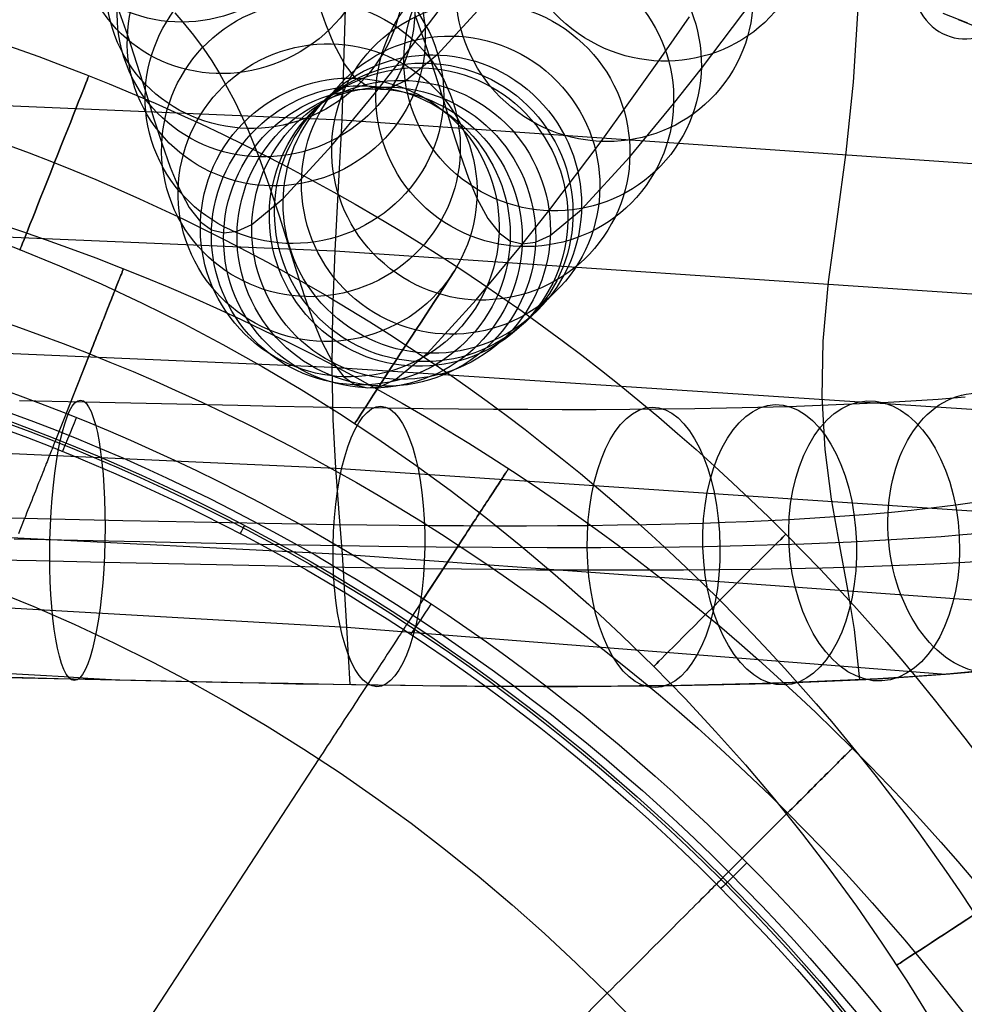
# Model space of a CAD drawing. Extents: x 66.1 to 118.8, y -25.4 to 29.7.
# Tile 23 of 29: x 97.8 to 107.9, y 11.1 to 21.6. Entities that reach past the tile are written whole.
import ezdxf

# ---------------------------------------------------------------- set-up
doc = ezdxf.new("R2010")
doc.units = 0
for name, color, linetype in [('LAYER_02', 110, 'CONTINUOUS'), ('LAYER_05', 157, 'CONTINUOUS'), ('LAYER_06', 254, 'CONTINUOUS'), ('PREDEFINITO', 7, 'CONTINUOUS')]:
    doc.layers.add(name, color=color, linetype=linetype)

msp = doc.modelspace()

# ---------------------------------------------------------------- linework, layer by layer
at = {"layer": 'LAYER_02'}
for p, q in [((101.87, 21.252, 27.475), (102.429, 21.991, 22.623)), ((101.035, 21.599, 62.955), (100.947, 21.848, 64.748)), ((102.741, 21.832, 35.862), (102.227, 21.27, 42.395)), ((105.052, 21.123, 27.783), (105.605, 21.855, 22.977)), ((98.805, 21.782, 72.309), (98.913, 21.481, 71.017)), ((99.419, 21.719, 78.485), (99.506, 21.621, 78.163)), ((99.506, 21.621, 78.163), (99.621, 21.48, 77.693)), ((101.122, 21.388, 61.156), (101.035, 21.599, 62.955)), ((101.989, 21.692, 72.607), (102.101, 21.381, 71.274)), ((104.597, 21.205, 17.884), (104.925, 21.679, 15.644)), ((98.913, 21.481, 71.017), (99.015, 21.17, 69.587)), ((99.621, 21.48, 77.693), (99.723, 21.342, 77.22)), ((101.236, 21.173, 58.808), (101.122, 21.388, 61.156)), ((102.101, 21.381, 71.274), (102.205, 21.063, 69.811)), ((99.723, 21.342, 77.22), (99.815, 21.205, 76.744)), ((99.015, 21.17, 69.587), (99.105, 20.882, 68.146)), ((99.815, 21.205, 76.744), (99.899, 21.071, 76.265)), ((101.354, 21.022, 56.455), (101.236, 21.173, 58.808)), ((101.571, 20.873, 30.409), (101.87, 21.252, 27.475)), ((102.227, 21.27, 42.395), (101.895, 20.996, 47.186)), ((104.278, 20.756, 20.209), (104.597, 21.205, 17.884)), ((99.899, 21.071, 76.265), (100.062, 20.771, 75.159)), ((104.755, 20.747, 30.693), (105.052, 21.123, 27.783)), ((101.47, 20.938, 54.274), (101.354, 21.022, 56.455)), ((101.895, 20.996, 47.186), (101.74, 20.925, 49.631)), ((102.205, 21.063, 69.811), (102.296, 20.77, 68.347)), ((99.105, 20.882, 68.146), (99.196, 20.588, 66.522)), ((101.099, 20.302, 35.582), (101.571, 20.873, 30.409)), ((101.598, 20.906, 51.997), (101.47, 20.938, 54.274)), ((101.74, 20.925, 49.631), (101.598, 20.906, 51.997)), ((100.062, 20.771, 75.159), (100.196, 20.484, 74.047)), ((102.296, 20.77, 68.347), (102.388, 20.473, 66.704)), ((103.979, 20.345, 22.542), (104.278, 20.756, 20.209)), ((104.287, 20.18, 35.83), (104.755, 20.747, 30.693)), ((99.196, 20.588, 66.522), (99.28, 20.325, 64.888)), ((100.196, 20.484, 74.047), (100.319, 20.179, 72.809)), ((102.388, 20.473, 66.704), (102.473, 20.208, 65.058)), ((103.419, 19.603, 27.416), (103.979, 20.345, 22.542)), ((99.28, 20.325, 64.888), (99.37, 20.071, 63.065)), ((100.58, 19.734, 42.174), (101.099, 20.302, 35.582)), ((100.319, 20.179, 72.809), (100.43, 19.869, 71.478)), ((102.473, 20.208, 65.058), (102.563, 19.953, 63.228)), ((103.77, 19.615, 42.388), (104.287, 20.18, 35.83)), ((99.37, 20.071, 63.065), (99.458, 19.857, 61.235)), ((102.563, 19.953, 63.228), (102.651, 19.739, 61.394)), ((99.458, 19.857, 61.235), (99.574, 19.637, 58.845)), ((100.43, 19.869, 71.478), (100.535, 19.55, 70.008)), ((100.244, 19.457, 47.025), (100.58, 19.734, 42.174)), ((102.651, 19.739, 61.394), (102.767, 19.519, 59.004)), ((99.574, 19.637, 58.845), (99.694, 19.484, 56.448)), ((103.118, 19.222, 30.361), (103.419, 19.603, 27.416)), ((103.436, 19.339, 47.221), (103.77, 19.615, 42.388)), ((100.535, 19.55, 70.008), (100.627, 19.254, 68.531)), ((102.767, 19.519, 59.004), (102.888, 19.366, 56.611)), ((99.694, 19.484, 56.448), (99.812, 19.399, 54.226)), ((99.812, 19.399, 54.226), (99.943, 19.366, 51.909)), ((99.943, 19.366, 51.909), (100.087, 19.385, 49.506)), ((100.087, 19.385, 49.506), (100.244, 19.457, 47.025)), ((102.888, 19.366, 56.611), (103.005, 19.281, 54.396)), ((103.005, 19.281, 54.396), (103.136, 19.248, 52.087)), ((103.279, 19.267, 49.692), (103.436, 19.339, 47.221)), ((100.627, 19.254, 68.531), (100.72, 18.953, 66.867)), ((102.645, 18.649, 35.55), (103.118, 19.222, 30.361)), ((103.136, 19.248, 52.087), (103.279, 19.267, 49.692)), ((100.72, 18.953, 66.867), (100.806, 18.685, 65.198)), ((100.806, 18.685, 65.198), (100.898, 18.426, 63.338)), ((102.123, 18.08, 42.167), (102.645, 18.649, 35.55)), ((100.898, 18.426, 63.338), (100.988, 18.207, 61.473)), ((100.988, 18.207, 61.473), (101.106, 17.984, 59.04)), ((101.785, 17.8, 47.06), (102.123, 18.08, 42.167)), ((101.106, 17.984, 59.04), (101.228, 17.828, 56.604)), ((101.228, 17.828, 56.604), (101.348, 17.741, 54.348)), ((101.626, 17.727, 49.567), (101.785, 17.8, 47.06)), ((101.348, 17.741, 54.348), (101.48, 17.708, 51.999)), ((101.48, 17.708, 51.999), (101.626, 17.727, 49.567))]:
    msp.add_line(p, q, dxfattribs=at)
at = {"layer": 'LAYER_02', "extrusion": (-0.231199, 0.271316, 0.93431)}
msp.add_circle((-90.826, 71.595, 55.889), 1.598, dxfattribs=at)
at = {"layer": 'LAYER_02', "extrusion": (-0.132153, -0.188685, 0.973105)}
msp.add_circle((72.633, 80.75, -0.421), 1.599, dxfattribs=at)
at = {"layer": 'LAYER_02', "extrusion": (-0.151257, 0.254094, 0.955279)}
msp.add_circle((-97.48, 52.725, 63.098), 1.598, dxfattribs=at)
at = {"layer": 'LAYER_02', "extrusion": (-0.101066, 0.233667, 0.96705)}
msp.add_circle((-100.783, 37.693, 66.267), 1.598, dxfattribs=at)
at = {"layer": 'LAYER_02', "extrusion": (-0.116197, -0.157725, 0.980623)}
msp.add_circle((70.742, 82.274, 6.814), 1.599, dxfattribs=at)
at = {"layer": 'LAYER_02', "extrusion": (-0.084464, 0.223007, 0.971151)}
msp.add_circle((-101.586, 32.072, 66.735), 1.598, dxfattribs=at)
at = {"layer": 'LAYER_02', "extrusion": (-0.071926, 0.210769, 0.974886)}
msp.add_circle((-102.041, 27.716, 66.647), 1.598, dxfattribs=at)
at = {"layer": 'LAYER_02', "extrusion": (-0.100895, -0.129874, 0.986384)}
msp.add_circle((68.705, 83.656, 14.062), 1.599, dxfattribs=at)
at = {"layer": 'LAYER_02', "extrusion": (-0.055438, 0.179919, 0.982118)}
msp.add_circle((-102.367, 22.424, 65.191), 1.599, dxfattribs=at)
at = {"layer": 'LAYER_02', "extrusion": (-0.092665, -0.115493, 0.988977)}
msp.add_circle((67.442, 84.424, 18.251), 1.6, dxfattribs=at)
at = {"layer": 'LAYER_02', "extrusion": (-0.047517, 0.142644, 0.988633)}
msp.add_circle((-102.111, 22.278, 62.332), 1.599, dxfattribs=at)
at = {"layer": 'LAYER_02', "extrusion": (-0.080931, -0.094655, 0.992215)}
msp.add_circle((64.899, 85.927, 25.201), 1.6, dxfattribs=at)
at = {"layer": 'LAYER_02', "extrusion": (-0.045764, 0.100912, 0.993842)}
msp.add_circle((-100.209, 30.355, 58.31), 1.6, dxfattribs=at)
at = {"layer": 'LAYER_02', "extrusion": (-0.073684, -0.079445, 0.994112)}
msp.add_circle((61.54, 87.992, 30.325), 1.6, dxfattribs=at)
at = {"layer": 'LAYER_02', "extrusion": (-0.069569, -0.068683, 0.99521)}
msp.add_circle((57.783, 90.252, 33.619), 1.6, dxfattribs=at)
at = {"layer": 'LAYER_02', "extrusion": (-0.066514, -0.057687, 0.996116)}
msp.add_circle((52.089, 93.433, 36.264), 1.6, dxfattribs=at)
at = {"layer": 'LAYER_02', "extrusion": (-0.067667, -0.062631, 0.99574)}
msp.add_circle((54.968, 91.863, 35.252), 1.6, dxfattribs=at)
at = {"layer": 'LAYER_02', "extrusion": (-0.049368, 0.048281, 0.997613)}
msp.add_circle((-84.709, 62.598, 52.332), 1.6, dxfattribs=at)
at = {"layer": 'LAYER_02', "extrusion": (-0.062454, -0.037333, 0.997349)}
msp.add_circle((35.602, 100.537, 39.914), 1.6, dxfattribs=at)
at = {"layer": 'LAYER_02', "extrusion": (-0.052304, 0.024995, 0.998318)}
msp.add_circle((-61.175, 86.168, 49.399), 1.6, dxfattribs=at)
at = {"layer": 'LAYER_02', "extrusion": (-0.05894, -0.017817, 0.998103)}
msp.add_circle((10.923, 105.784, 43.168), 1.6, dxfattribs=at)
at = {"layer": 'LAYER_02', "extrusion": (-0.055576, 0.002779, 0.998451)}
msp.add_circle((-24.354, 103.186, 46.328), 1.6, dxfattribs=at)
at = {"layer": 'LAYER_05'}
for p, q in [((107.618, 16.117, 58.339), (107.384, 16.101, 58.14)), ((107.849, 16.136, 58.542), (107.618, 16.117, 58.339)), ((108.075, 16.155, 58.749), (107.849, 16.136, 58.542)), ((98.378, 16.077, 54.091), (97.7, 16.092, 53.964)), ((99.045, 16.062, 54.233), (98.378, 16.077, 54.091)), ((99.701, 16.047, 54.39), (99.045, 16.062, 54.233)), ((100.346, 16.034, 54.563), (99.701, 16.047, 54.39)), ((100.979, 16.023, 54.752), (100.346, 16.034, 54.563)), ((101.602, 16.013, 54.957), (100.979, 16.023, 54.752)), ((102.214, 16.005, 55.179), (101.602, 16.013, 54.957)), ((105.091, 16.01, 56.545), (104.818, 16.005, 56.389)), ((105.361, 16.015, 56.705), (105.091, 16.01, 56.545)), ((105.627, 16.022, 56.869), (105.361, 16.015, 56.705)), ((105.889, 16.029, 57.037), (105.627, 16.022, 56.869)), ((106.148, 16.038, 57.21), (105.889, 16.029, 57.037)), ((106.403, 16.048, 57.388), (106.148, 16.038, 57.21)), ((106.654, 16.059, 57.569), (106.403, 16.048, 57.388)), ((106.901, 16.072, 57.755), (106.654, 16.059, 57.569)), ((107.144, 16.085, 57.945), (106.901, 16.072, 57.755)), ((107.384, 16.101, 58.14), (107.144, 16.085, 57.945)), ((102.814, 16, 55.418), (102.214, 16.005, 55.179)), ((103.403, 15.997, 55.674), (102.814, 16, 55.418)), ((103.978, 15.998, 55.947), (103.403, 15.997, 55.674)), ((104.541, 16.002, 56.237), (103.978, 15.998, 55.947)), ((104.818, 16.005, 56.389), (104.541, 16.002, 56.237))]:
    msp.add_line(p, q, dxfattribs=at)
at = {"layer": 'LAYER_06'}
for centre, radius in [((90.4, 0.587, 34.673), 22), ((90.4, 0.587, 35.673), 21), ((90.4, 0.587, 33.673), 21), ((90.4, 0.587, 34.673), 20)]:
    msp.add_circle(centre, radius, dxfattribs=at)
at = {"layer": 'LAYER_06', "extrusion": (0.929787, -0.368098, 0)}
msp.add_circle((54.822, 34.673, 83.837), 1, dxfattribs=at)
at = {"layer": 'LAYER_06', "extrusion": (0.836995, -0.547211, 0)}
msp.add_circle((70.959, 34.673, 75.343), 1, dxfattribs=at)
at = {"layer": 'LAYER_06', "extrusion": (-0.707104, 0.70711, 0)}
msp.add_circle((-85.338, 34.673, -63.507), 1, dxfattribs=at)
at = {"layer": 'LAYER_06', "extrusion": (-0.54721, 0.836996, 0)}
msp.add_circle((-96.986, 34.673, -48.976), 1, dxfattribs=at)
at = {"layer": 'PREDEFINITO'}
for p, q in [((101.292, 23.45, 85.338), (101.205, 20.577, 78.353)), ((106.744, 22.036, 83.019), (106.677, 20.978, 80.427)), ((107.901, 21.61, 82.241), (107.639, 21.712, 82.43)), ((107.8, 21.65, 82.315), (108.186, 21.496, 82.026)), ((106.677, 20.978, 80.427), (106.599, 20.225, 78.491)), ((95.798, 20.805, 78.229), (101.205, 20.577, 78.353)), ((101.205, 20.577, 78.353), (101.168, 19.856, 76.432)), ((101.205, 20.577, 78.353), (111.3, 19.875, 78.622)), ((106.599, 20.225, 78.491), (106.5, 19.513, 76.552)), ((101.168, 19.856, 76.432), (101.132, 19.173, 74.503)), ((106.5, 19.513, 76.552), (106.409, 18.842, 74.61)), ((95.782, 19.403, 74.423), (101.132, 19.173, 74.503)), ((101.132, 19.173, 74.503), (101.107, 18.531, 72.563)), ((101.132, 19.173, 74.503), (112.792, 18.389, 74.765)), ((98.858, 18.952, 45.913), (98.861, 18.959, 45.879)), ((98.861, 18.959, 43.467), (98.858, 18.952, 43.433)), ((98.861, 18.959, 45.879), (98.863, 18.965, 45.845)), ((98.863, 18.965, 43.501), (98.861, 18.959, 43.467)), ((98.863, 18.965, 45.845), (98.865, 18.97, 45.811)), ((98.865, 18.97, 43.535), (98.863, 18.965, 43.501)), ((98.865, 18.97, 45.811), (98.867, 18.973, 45.777)), ((98.867, 18.973, 43.57), (98.865, 18.97, 43.535)), ((98.867, 18.973, 45.777), (98.868, 18.976, 45.742)), ((98.868, 18.976, 43.604), (98.867, 18.973, 43.57)), ((98.868, 18.976, 45.742), (98.868, 18.977, 45.708)), ((98.868, 18.977, 45.708), (98.868, 18.977, 45.673)), ((98.868, 18.977, 45.673), (98.868, 18.977, 43.673)), ((98.868, 18.977, 43.673), (98.868, 18.977, 43.638)), ((98.868, 18.977, 43.638), (98.868, 18.976, 43.604)), ((98.815, 18.843, 46.199), (98.821, 18.859, 46.169)), ((98.821, 18.859, 43.177), (98.815, 18.843, 43.147)), ((98.821, 18.859, 46.169), (98.827, 18.874, 46.139)), ((98.827, 18.874, 43.207), (98.821, 18.859, 43.177)), ((98.827, 18.874, 46.139), (98.833, 18.888, 46.108)), ((98.833, 18.888, 43.238), (98.827, 18.874, 43.207)), ((98.833, 18.888, 46.108), (98.838, 18.902, 46.076)), ((98.838, 18.902, 43.27), (98.833, 18.888, 43.238)), ((98.838, 18.902, 46.076), (98.843, 18.914, 46.044)), ((98.843, 18.914, 43.302), (98.838, 18.902, 43.27)), ((98.843, 18.914, 46.044), (98.848, 18.925, 46.012)), ((98.848, 18.925, 43.334), (98.843, 18.914, 43.302)), ((98.848, 18.925, 46.012), (98.852, 18.935, 45.979)), ((98.852, 18.935, 43.367), (98.848, 18.925, 43.334)), ((98.852, 18.935, 45.979), (98.855, 18.944, 45.946)), ((98.855, 18.944, 43.4), (98.852, 18.935, 43.367)), ((98.855, 18.944, 45.946), (98.858, 18.952, 45.913)), ((98.858, 18.952, 43.433), (98.855, 18.944, 43.4)), ((98.769, 18.726, 46.363), (98.777, 18.748, 46.338)), ((98.777, 18.748, 43.008), (98.769, 18.726, 42.983)), ((98.777, 18.748, 46.338), (98.785, 18.768, 46.311)), ((98.785, 18.768, 43.035), (98.777, 18.748, 43.008)), ((98.785, 18.768, 46.311), (98.793, 18.788, 46.284)), ((98.793, 18.788, 43.062), (98.785, 18.768, 43.035)), ((98.793, 18.788, 46.284), (98.801, 18.807, 46.257)), ((98.801, 18.807, 43.089), (98.793, 18.788, 43.062)), ((98.801, 18.807, 46.257), (98.808, 18.825, 46.228)), ((98.808, 18.825, 43.118), (98.801, 18.807, 43.089)), ((98.808, 18.825, 46.228), (98.815, 18.843, 46.199)), ((98.815, 18.843, 43.147), (98.808, 18.825, 43.118)), ((106.409, 18.842, 74.61), (106.353, 18.209, 72.66)), ((98.731, 18.631, 46.457), (98.741, 18.656, 46.435)), ((98.741, 18.656, 42.911), (98.731, 18.631, 42.889)), ((98.741, 18.656, 46.435), (98.751, 18.68, 46.412)), ((98.751, 18.68, 42.934), (98.741, 18.656, 42.911)), ((98.751, 18.68, 46.412), (98.76, 18.703, 46.388)), ((98.76, 18.703, 42.958), (98.751, 18.68, 42.934)), ((98.76, 18.703, 46.388), (98.769, 18.726, 46.363)), ((98.769, 18.726, 42.983), (98.76, 18.703, 42.958)), ((98.689, 18.526, 46.535), (98.7, 18.553, 46.517)), ((98.7, 18.553, 42.829), (98.689, 18.526, 42.811)), ((98.7, 18.553, 46.517), (98.711, 18.58, 46.498)), ((98.711, 18.58, 42.848), (98.7, 18.553, 42.829)), ((98.711, 18.58, 46.498), (98.721, 18.606, 46.478)), ((98.721, 18.606, 42.868), (98.711, 18.58, 42.848)), ((98.721, 18.606, 46.478), (98.731, 18.631, 46.457)), ((98.731, 18.631, 42.889), (98.721, 18.606, 42.868)), ((98.644, 18.411, 46.597), (98.656, 18.44, 46.583)), ((98.656, 18.44, 42.763), (98.644, 18.411, 42.749)), ((98.656, 18.44, 46.583), (98.667, 18.469, 46.568)), ((98.667, 18.469, 42.778), (98.656, 18.44, 42.763)), ((98.667, 18.469, 46.568), (98.678, 18.498, 46.552)), ((98.678, 18.498, 42.794), (98.667, 18.469, 42.778)), ((98.678, 18.498, 46.552), (98.689, 18.526, 46.535)), ((98.689, 18.526, 42.811), (98.678, 18.498, 42.794)), ((101.107, 18.531, 72.563), (101.099, 17.93, 70.611)), ((98.608, 18.32, 46.632), (98.62, 18.351, 46.621)), ((98.62, 18.351, 42.725), (98.608, 18.32, 42.714)), ((98.62, 18.351, 46.621), (98.632, 18.381, 46.61)), ((98.632, 18.381, 42.736), (98.62, 18.351, 42.725)), ((98.632, 18.381, 46.61), (98.644, 18.411, 46.597)), ((98.644, 18.411, 42.749), (98.632, 18.381, 42.736)), ((98.558, 18.195, 46.662), (98.571, 18.227, 46.656)), ((98.571, 18.227, 42.69), (98.558, 18.195, 42.684)), ((98.571, 18.227, 46.656), (98.583, 18.258, 46.649)), ((98.583, 18.258, 42.697), (98.571, 18.227, 42.69)), ((98.583, 18.258, 46.649), (98.596, 18.289, 46.641)), ((98.596, 18.289, 42.705), (98.583, 18.258, 42.697)), ((98.596, 18.289, 46.641), (98.608, 18.32, 46.632)), ((98.608, 18.32, 42.714), (98.596, 18.289, 42.705)), ((95.773, 18.157, 70.547), (101.099, 17.93, 70.611)), ((98.521, 18.099, 46.672), (98.533, 18.131, 46.67)), ((98.533, 18.131, 42.676), (98.521, 18.099, 42.674)), ((98.533, 18.131, 46.67), (98.546, 18.163, 46.667)), ((98.546, 18.163, 42.68), (98.533, 18.131, 42.676)), ((98.546, 18.163, 46.667), (98.558, 18.195, 46.662)), ((98.558, 18.195, 42.684), (98.546, 18.163, 42.68)), ((106.353, 18.209, 72.66), (106.341, 17.612, 70.702)), ((98.508, 18.067, 42.673), (98.147, 17.157, 42.673)), ((98.256, 17.43, 46.673), (98.508, 18.067, 46.673)), ((98.508, 18.067, 46.673), (98.521, 18.099, 46.672)), ((98.521, 18.099, 42.674), (98.508, 18.067, 42.673)), ((101.099, 17.93, 70.611), (113.073, 17.144, 70.836)), ((101.099, 17.93, 70.611), (101.111, 17.37, 68.648)), ((106.341, 17.612, 70.702), (106.374, 17.048, 68.734)), ((107.292, 17.57, 57.77), (107.586, 17.589, 58.013)), ((107.586, 17.589, 58.013), (107.874, 17.611, 58.263)), ((97.759, 17.574, 53.74), (98.455, 17.558, 53.87)), ((98.455, 17.558, 53.87), (99.278, 17.54, 54.048)), ((99.278, 17.54, 54.048), (100.093, 17.522, 54.251)), ((100.093, 17.522, 54.251), (100.498, 17.514, 54.363)), ((100.498, 17.514, 54.363), (100.901, 17.507, 54.482)), ((100.901, 17.507, 54.482), (101.301, 17.5, 54.608)), ((101.301, 17.5, 54.608), (101.698, 17.494, 54.741)), ((101.698, 17.494, 54.741), (102.077, 17.489, 54.876)), ((102.077, 17.489, 54.876), (102.454, 17.485, 55.019)), ((102.454, 17.485, 55.019), (102.827, 17.482, 55.168)), ((104.286, 17.48, 55.837), (104.641, 17.483, 56.023)), ((104.641, 17.483, 56.023), (104.984, 17.488, 56.211)), ((104.984, 17.488, 56.211), (105.322, 17.494, 56.407)), ((105.322, 17.494, 56.407), (105.656, 17.501, 56.61)), ((105.656, 17.501, 56.61), (105.985, 17.51, 56.821)), ((105.985, 17.51, 56.821), (106.242, 17.519, 56.992)), ((106.242, 17.519, 56.992), (106.495, 17.529, 57.168)), ((106.495, 17.529, 57.168), (106.745, 17.54, 57.349)), ((106.745, 17.54, 57.349), (106.991, 17.553, 57.534)), ((106.991, 17.553, 57.534), (107.292, 17.57, 57.77)), ((102.827, 17.482, 55.168), (103.197, 17.48, 55.324)), ((103.197, 17.48, 55.324), (103.564, 17.479, 55.488)), ((103.564, 17.479, 55.488), (103.927, 17.479, 55.659)), ((103.927, 17.479, 55.659), (104.286, 17.48, 55.837)), ((101.111, 17.37, 68.648), (101.139, 16.851, 66.672)), ((95.781, 17.091, 66.618), (101.139, 16.851, 66.672)), ((98.114, 17.072, 47.118), (98.109, 17.059, 47.162)), ((98.119, 17.084, 47.075), (98.114, 17.072, 47.118)), ((98.123, 17.095, 47.032), (98.119, 17.084, 47.075)), ((98.127, 17.105, 46.989), (98.123, 17.095, 47.032)), ((98.131, 17.114, 46.946), (98.127, 17.105, 46.989)), ((98.134, 17.123, 46.902), (98.131, 17.114, 46.946)), ((98.137, 17.13, 46.859), (98.134, 17.123, 46.902)), ((98.139, 17.136, 46.816), (98.137, 17.13, 46.859)), ((98.142, 17.142, 46.773), (98.139, 17.136, 46.816)), ((98.143, 17.147, 46.731), (98.142, 17.142, 46.773)), ((98.145, 17.15, 46.688), (98.143, 17.147, 46.731)), ((98.146, 17.153, 46.646), (98.145, 17.15, 46.688)), ((98.147, 17.155, 46.604), (98.146, 17.153, 46.646)), ((98.147, 17.157, 46.273), (98.147, 17.157, 46.52)), ((98.147, 17.157, 46.52), (98.147, 17.156, 46.562)), ((98.147, 17.156, 46.562), (98.147, 17.155, 46.604)), ((98.07, 16.96, 47.416), (98.062, 16.94, 47.457)), ((98.077, 16.979, 47.374), (98.07, 16.96, 47.416)), ((98.084, 16.997, 47.332), (98.077, 16.979, 47.374)), ((98.091, 17.014, 47.29), (98.084, 16.997, 47.332)), ((98.097, 17.03, 47.247), (98.091, 17.014, 47.29)), ((98.103, 17.045, 47.204), (98.097, 17.03, 47.247)), ((98.109, 17.059, 47.162), (98.103, 17.045, 47.204)), ((106.374, 17.048, 68.734), (106.441, 16.517, 66.754)), ((98.027, 16.852, 47.618), (98.017, 16.827, 47.657)), ((98.036, 16.875, 47.579), (98.027, 16.852, 47.618)), ((98.045, 16.898, 47.539), (98.036, 16.875, 47.579)), ((98.053, 16.919, 47.498), (98.045, 16.898, 47.539)), ((98.062, 16.94, 47.457), (98.053, 16.919, 47.498)), ((98.761, 16.903, 46.373), (98.761, 16.903, 46.273)), ((97.986, 16.749, 47.771), (97.975, 16.721, 47.807)), ((97.997, 16.776, 47.734), (97.986, 16.749, 47.771)), ((98.007, 16.802, 47.696), (97.997, 16.776, 47.734)), ((98.017, 16.827, 47.657), (98.007, 16.802, 47.696)), ((101.139, 16.851, 66.672), (112.473, 16.089, 66.85)), ((101.139, 16.851, 66.672), (101.175, 16.371, 64.682)), ((102.919, 16.736, 46.169), (102.928, 16.75, 46.139)), ((102.928, 16.75, 43.207), (102.919, 16.736, 43.177)), ((102.928, 16.75, 46.139), (102.936, 16.763, 46.108)), ((102.936, 16.763, 43.238), (102.928, 16.75, 43.207)), ((102.936, 16.763, 46.108), (102.944, 16.775, 46.076)), ((102.944, 16.775, 43.27), (102.936, 16.763, 43.238)), ((102.944, 16.775, 46.076), (102.951, 16.786, 46.044)), ((102.951, 16.786, 43.302), (102.944, 16.775, 43.27)), ((102.951, 16.786, 46.044), (102.958, 16.796, 46.012)), ((102.958, 16.796, 43.334), (102.951, 16.786, 43.302)), ((102.958, 16.796, 46.012), (102.964, 16.805, 45.979)), ((102.964, 16.805, 43.367), (102.958, 16.796, 43.334)), ((102.964, 16.805, 45.979), (102.969, 16.813, 45.946)), ((102.969, 16.813, 43.4), (102.964, 16.805, 43.367)), ((102.969, 16.813, 45.946), (102.974, 16.82, 45.913)), ((102.974, 16.82, 43.433), (102.969, 16.813, 43.4)), ((102.974, 16.82, 45.913), (102.978, 16.826, 45.879)), ((102.978, 16.826, 43.467), (102.974, 16.82, 43.433)), ((102.978, 16.826, 45.879), (102.981, 16.832, 45.845)), ((102.981, 16.832, 43.501), (102.978, 16.826, 43.467)), ((102.981, 16.832, 45.845), (102.984, 16.836, 45.811)), ((102.984, 16.836, 43.535), (102.981, 16.832, 43.501)), ((102.984, 16.836, 45.811), (102.986, 16.839, 45.777)), ((102.986, 16.839, 43.57), (102.984, 16.836, 43.535)), ((102.986, 16.839, 45.777), (102.988, 16.841, 45.742)), ((102.988, 16.841, 43.604), (102.986, 16.839, 43.57)), ((102.988, 16.841, 45.742), (102.989, 16.842, 45.708)), ((102.989, 16.842, 43.638), (102.988, 16.841, 43.604)), ((102.989, 16.842, 45.708), (102.989, 16.843, 45.673)), ((102.989, 16.843, 45.673), (102.989, 16.843, 43.673)), ((102.989, 16.843, 43.673), (102.989, 16.842, 43.638)), ((97.952, 16.663, 47.878), (97.94, 16.633, 47.912)), ((97.963, 16.692, 47.843), (97.952, 16.663, 47.878)), ((97.975, 16.721, 47.807), (97.963, 16.692, 47.843)), ((102.853, 16.636, 46.338), (102.866, 16.654, 46.311)), ((102.866, 16.654, 43.035), (102.853, 16.636, 43.008)), ((102.866, 16.654, 46.311), (102.877, 16.672, 46.284)), ((102.877, 16.672, 43.062), (102.866, 16.654, 43.035)), ((102.877, 16.672, 46.284), (102.889, 16.69, 46.257)), ((102.889, 16.69, 43.089), (102.877, 16.672, 43.062)), ((102.889, 16.69, 46.257), (102.899, 16.706, 46.228)), ((102.899, 16.706, 43.118), (102.889, 16.69, 43.089)), ((102.899, 16.706, 46.228), (102.909, 16.721, 46.199)), ((102.909, 16.721, 43.147), (102.899, 16.706, 43.118)), ((102.909, 16.721, 46.199), (102.919, 16.736, 46.169)), ((102.919, 16.736, 43.177), (102.909, 16.721, 43.147)), ((97.902, 16.538, 48.01), (97.889, 16.505, 48.041)), ((97.915, 16.57, 47.979), (97.902, 16.538, 48.01)), ((97.928, 16.602, 47.946), (97.915, 16.57, 47.979)), ((97.94, 16.633, 47.912), (97.928, 16.602, 47.946)), ((102.785, 16.531, 46.457), (102.8, 16.553, 46.435)), ((102.8, 16.553, 42.911), (102.785, 16.531, 42.889)), ((102.8, 16.553, 46.435), (102.814, 16.575, 46.412)), ((102.814, 16.575, 42.934), (102.8, 16.553, 42.911)), ((102.814, 16.575, 46.412), (102.828, 16.596, 46.388)), ((102.828, 16.596, 42.958), (102.814, 16.575, 42.934)), ((102.828, 16.596, 46.388), (102.841, 16.616, 46.363)), ((102.841, 16.616, 42.983), (102.828, 16.596, 42.958)), ((102.841, 16.616, 46.363), (102.853, 16.636, 46.338)), ((102.853, 16.636, 43.008), (102.841, 16.616, 42.983)), ((97.863, 16.437, 48.101), (97.849, 16.403, 48.129)), ((97.876, 16.471, 48.071), (97.863, 16.437, 48.101)), ((97.889, 16.505, 48.041), (97.876, 16.471, 48.071)), ((102.707, 16.411, 46.552), (102.723, 16.436, 46.535)), ((102.723, 16.436, 42.811), (102.707, 16.411, 42.794)), ((102.723, 16.436, 46.535), (102.739, 16.461, 46.517)), ((102.739, 16.461, 42.829), (102.723, 16.436, 42.811)), ((102.739, 16.461, 46.517), (102.755, 16.485, 46.498)), ((102.755, 16.485, 42.848), (102.739, 16.461, 42.829)), ((102.755, 16.485, 46.498), (102.77, 16.508, 46.478)), ((102.77, 16.508, 42.868), (102.755, 16.485, 42.848)), ((102.77, 16.508, 46.478), (102.785, 16.531, 46.457)), ((102.785, 16.531, 42.889), (102.77, 16.508, 42.868)), ((106.441, 16.517, 66.754), (106.53, 16.018, 64.76)), ((107.539, 16.428, 60.304), (107.773, 16.457, 60.554)), ((107.773, 16.457, 60.554), (108, 16.488, 60.809)), ((97.821, 16.332, 48.182), (97.806, 16.296, 48.208)), ((97.835, 16.367, 48.156), (97.821, 16.332, 48.182)), ((97.849, 16.403, 48.129), (97.835, 16.367, 48.156)), ((101.175, 16.371, 64.682), (101.21, 15.93, 62.68)), ((102.638, 16.306, 46.61), (102.655, 16.333, 46.597)), ((102.655, 16.333, 42.749), (102.638, 16.306, 42.736)), ((102.655, 16.333, 46.597), (102.673, 16.359, 46.583)), ((102.673, 16.359, 42.763), (102.655, 16.333, 42.749)), ((102.673, 16.359, 46.583), (102.69, 16.385, 46.568)), ((102.69, 16.385, 42.778), (102.673, 16.359, 42.763)), ((102.69, 16.385, 46.568), (102.707, 16.411, 46.552)), ((102.707, 16.411, 42.794), (102.69, 16.385, 42.778)), ((106.265, 16.317, 59.141), (106.533, 16.335, 59.362)), ((106.533, 16.335, 59.362), (106.795, 16.355, 59.589)), ((106.795, 16.355, 59.589), (107.05, 16.377, 59.822)), ((107.05, 16.377, 59.822), (107.298, 16.401, 60.06)), ((107.298, 16.401, 60.06), (107.539, 16.428, 60.304)), ((97.437, 16.323, 55.423), (98.092, 16.308, 55.545)), ((97.777, 16.222, 48.255), (97.763, 16.185, 48.278)), ((97.792, 16.259, 48.232), (97.777, 16.222, 48.255)), ((97.806, 16.296, 48.208), (97.792, 16.259, 48.232)), ((98.092, 16.308, 55.545), (98.864, 16.291, 55.712)), ((98.864, 16.291, 55.712), (99.627, 16.275, 55.902)), ((99.627, 16.275, 55.902), (100.004, 16.267, 56.006)), ((100.004, 16.267, 56.006), (100.379, 16.26, 56.117)), ((100.379, 16.26, 56.117), (100.751, 16.254, 56.234)), ((100.751, 16.254, 56.234), (101.121, 16.248, 56.358)), ((101.121, 16.248, 56.358), (101.472, 16.244, 56.484)), ((101.472, 16.244, 56.484), (101.821, 16.24, 56.615)), ((101.821, 16.24, 56.615), (102.166, 16.237, 56.753)), ((102.166, 16.237, 56.753), (102.508, 16.235, 56.898)), ((102.508, 16.235, 56.898), (102.847, 16.234, 57.049)), ((102.565, 16.195, 46.649), (102.584, 16.223, 46.641)), ((102.584, 16.223, 42.705), (102.565, 16.195, 42.697)), ((102.584, 16.223, 46.641), (102.602, 16.251, 46.632)), ((102.602, 16.251, 42.714), (102.584, 16.223, 42.705)), ((102.602, 16.251, 46.632), (102.62, 16.279, 46.621)), ((102.62, 16.279, 42.725), (102.602, 16.251, 42.714)), ((102.62, 16.279, 46.621), (102.638, 16.306, 46.61)), ((102.638, 16.306, 42.736), (102.62, 16.279, 42.725)), ((102.847, 16.234, 57.049), (103.181, 16.234, 57.206)), ((103.181, 16.234, 57.206), (103.512, 16.236, 57.371)), ((103.512, 16.236, 57.371), (103.839, 16.238, 57.542)), ((103.839, 16.238, 57.542), (104.154, 16.242, 57.715)), ((104.154, 16.242, 57.715), (104.464, 16.248, 57.895)), ((104.464, 16.248, 57.895), (104.771, 16.255, 58.081)), ((104.771, 16.255, 58.081), (105.072, 16.263, 58.273)), ((105.072, 16.263, 58.273), (105.307, 16.271, 58.43)), ((105.307, 16.271, 58.43), (105.539, 16.28, 58.591)), ((105.539, 16.28, 58.591), (105.767, 16.29, 58.756)), ((105.767, 16.29, 58.756), (105.991, 16.302, 58.925)), ((105.991, 16.302, 58.925), (106.265, 16.317, 59.141)), ((95.799, 16.202, 62.661), (101.21, 15.93, 62.68)), ((97.763, 16.185, 48.278), (97.748, 16.147, 48.299)), ((102.51, 16.11, 46.667), (102.528, 16.138, 46.662)), ((102.528, 16.138, 42.684), (102.51, 16.11, 42.68)), ((102.528, 16.138, 46.662), (102.547, 16.167, 46.656)), ((102.547, 16.167, 42.69), (102.528, 16.138, 42.684)), ((102.547, 16.167, 46.656), (102.565, 16.195, 46.649)), ((102.565, 16.195, 42.697), (102.547, 16.167, 42.69)), ((102.453, 16.023, 42.673), (101.917, 15.204, 42.673)), ((102.078, 15.45, 46.673), (102.453, 16.023, 46.673)), ((102.453, 16.023, 46.673), (102.472, 16.052, 46.672)), ((102.472, 16.052, 42.674), (102.453, 16.023, 42.673)), ((102.472, 16.052, 46.672), (102.491, 16.081, 46.67)), ((102.491, 16.081, 42.676), (102.472, 16.052, 42.674)), ((102.491, 16.081, 46.67), (102.51, 16.11, 46.667)), ((102.51, 16.11, 42.68), (102.491, 16.081, 42.676)), ((106.53, 16.018, 64.76), (106.617, 15.553, 62.748)), ((101.21, 15.93, 62.68), (110.923, 15.227, 62.81)), ((101.21, 15.93, 62.68), (101.255, 15.149, 58.653)), ((97.21, 15.878, 52.383), (97.937, 15.861, 52.501)), ((97.937, 15.861, 52.501), (98.663, 15.845, 52.637)), ((98.663, 15.845, 52.637), (99.525, 15.826, 52.823)), ((99.525, 15.826, 52.823), (100.383, 15.807, 53.037)), ((100.383, 15.807, 53.037), (100.811, 15.799, 53.155)), ((100.783, 15.895, 46.373), (100.783, 15.895, 46.273)), ((100.811, 15.799, 53.155), (101.237, 15.791, 53.281)), ((106.706, 15.795, 55.802), (106.987, 15.805, 55.989)), ((106.987, 15.805, 55.989), (107.265, 15.816, 56.182)), ((107.265, 15.816, 56.182), (107.54, 15.828, 56.381)), ((107.54, 15.828, 56.381), (107.811, 15.842, 56.585)), ((107.811, 15.842, 56.585), (108.142, 15.861, 56.845)), ((101.237, 15.791, 53.281), (101.661, 15.784, 53.414)), ((101.661, 15.784, 53.414), (102.084, 15.777, 53.556)), ((102.084, 15.777, 53.556), (102.488, 15.772, 53.7)), ((102.488, 15.772, 53.7), (102.89, 15.768, 53.852)), ((102.89, 15.768, 53.852), (103.289, 15.764, 54.012)), ((103.289, 15.764, 54.012), (103.686, 15.762, 54.18)), ((103.686, 15.762, 54.18), (104.081, 15.761, 54.356)), ((104.081, 15.761, 54.356), (104.472, 15.761, 54.54)), ((104.472, 15.761, 54.54), (104.86, 15.763, 54.732)), ((104.86, 15.763, 54.732), (105.244, 15.766, 54.933)), ((105.244, 15.766, 54.933), (105.616, 15.771, 55.138)), ((105.616, 15.771, 55.138), (105.983, 15.777, 55.351)), ((105.983, 15.777, 55.351), (106.347, 15.785, 55.572)), ((106.347, 15.785, 55.572), (106.706, 15.795, 55.802)), ((106.617, 15.553, 62.748), (106.685, 15.123, 60.714)), ((95.816, 15.459, 58.713), (101.255, 15.149, 58.653)), ((101.897, 15.173, 46.902), (101.892, 15.166, 46.946)), ((101.902, 15.18, 46.859), (101.897, 15.173, 46.902)), ((101.905, 15.185, 46.816), (101.902, 15.18, 46.859)), ((101.909, 15.19, 46.773), (101.905, 15.185, 46.816)), ((101.911, 15.195, 46.731), (101.909, 15.19, 46.773)), ((101.913, 15.198, 46.688), (101.911, 15.195, 46.731)), ((101.915, 15.201, 46.646), (101.913, 15.198, 46.688)), ((101.916, 15.202, 46.604), (101.915, 15.201, 46.646)), ((101.917, 15.203, 46.562), (101.916, 15.202, 46.604)), ((101.917, 15.204, 46.273), (101.917, 15.204, 46.52)), ((101.917, 15.204, 46.52), (101.917, 15.203, 46.562)), ((101.255, 15.149, 58.653), (107.666, 14.647, 58.679)), ((101.255, 15.149, 58.653), (101.292, 14.535, 55.1)), ((101.833, 15.075, 47.29), (101.823, 15.06, 47.332)), ((101.842, 15.089, 47.247), (101.833, 15.075, 47.29)), ((101.851, 15.103, 47.204), (101.842, 15.089, 47.247)), ((101.86, 15.115, 47.162), (101.851, 15.103, 47.204)), ((101.867, 15.127, 47.118), (101.86, 15.115, 47.162)), ((101.874, 15.138, 47.075), (101.867, 15.127, 47.118)), ((101.881, 15.148, 47.032), (101.874, 15.138, 47.075)), ((101.887, 15.157, 46.989), (101.881, 15.148, 47.032)), ((101.892, 15.166, 46.946), (101.887, 15.157, 46.989)), ((106.685, 15.123, 60.714), (106.743, 14.587, 57.924)), ((101.765, 14.971, 47.539), (101.752, 14.95, 47.579)), ((101.778, 14.99, 47.498), (101.765, 14.971, 47.539)), ((101.79, 15.009, 47.457), (101.778, 14.99, 47.498)), ((101.802, 15.027, 47.416), (101.79, 15.009, 47.457)), ((101.813, 15.044, 47.374), (101.802, 15.027, 47.416)), ((101.823, 15.06, 47.332), (101.813, 15.044, 47.374)), ((101.693, 14.861, 47.734), (101.677, 14.836, 47.771)), ((101.708, 14.884, 47.696), (101.693, 14.861, 47.734)), ((101.723, 14.907, 47.657), (101.708, 14.884, 47.696)), ((101.738, 14.929, 47.618), (101.723, 14.907, 47.657)), ((101.752, 14.95, 47.579), (101.738, 14.929, 47.618)), ((101.627, 14.759, 47.878), (101.609, 14.732, 47.912)), ((101.644, 14.786, 47.843), (101.627, 14.759, 47.878)), ((101.661, 14.811, 47.807), (101.644, 14.786, 47.843)), ((101.677, 14.836, 47.771), (101.661, 14.811, 47.807)), ((101.553, 14.647, 48.01), (101.534, 14.617, 48.041)), ((101.572, 14.676, 47.979), (101.553, 14.647, 48.01)), ((101.591, 14.704, 47.946), (101.572, 14.676, 47.979)), ((101.609, 14.732, 47.912), (101.591, 14.704, 47.946)), ((102.701, 14.666, 46.373), (102.701, 14.666, 46.273)), ((107.716, 14.651, 58.724), (107.334, 14.623, 58.394)), ((107.415, 14.628, 58.463), (107.709, 14.65, 58.717)), ((107.709, 14.65, 58.717), (107.996, 14.675, 58.98)), ((108.088, 14.685, 59.067), (107.716, 14.651, 58.724)), ((97.615, 14.611, 54.184), (98.3, 14.595, 54.312)), ((98.172, 14.598, 54.286), (97.672, 14.609, 54.194)), ((98.669, 14.587, 54.388), (98.172, 14.598, 54.286)), ((98.3, 14.595, 54.312), (99.111, 14.577, 54.487)), ((99.164, 14.576, 54.499), (98.669, 14.587, 54.388)), ((99.111, 14.577, 54.487), (99.916, 14.56, 54.688)), ((99.657, 14.565, 54.62), (99.164, 14.576, 54.499)), ((100.147, 14.555, 54.75), (99.657, 14.565, 54.62)), ((99.916, 14.56, 54.688), (100.317, 14.552, 54.798)), ((100.633, 14.545, 54.891), (100.147, 14.555, 54.75)), ((100.317, 14.552, 54.798), (100.715, 14.544, 54.916)), ((101.117, 14.537, 55.042), (100.633, 14.545, 54.891)), ((100.715, 14.544, 54.916), (101.112, 14.538, 55.041)), ((101.112, 14.538, 55.041), (101.506, 14.532, 55.173)), ((101.596, 14.529, 55.205), (101.117, 14.537, 55.042)), ((101.494, 14.556, 48.101), (101.473, 14.525, 48.129)), ((101.514, 14.587, 48.071), (101.494, 14.556, 48.101)), ((101.534, 14.617, 48.041), (101.514, 14.587, 48.071)), ((105.276, 14.534, 56.928), (104.834, 14.525, 56.668)), ((105.126, 14.531, 56.838), (105.462, 14.539, 57.043)), ((105.705, 14.545, 57.197), (105.276, 14.534, 56.928)), ((105.462, 14.539, 57.043), (105.793, 14.548, 57.254)), ((106.126, 14.559, 57.478), (105.705, 14.545, 57.197)), ((105.793, 14.548, 57.254), (106.052, 14.557, 57.428)), ((106.052, 14.557, 57.428), (106.308, 14.567, 57.606)), ((106.538, 14.577, 57.771), (106.126, 14.559, 57.478)), ((106.308, 14.567, 57.606), (106.561, 14.578, 57.788)), ((106.941, 14.598, 58.076), (106.538, 14.577, 57.771)), ((106.561, 14.578, 57.788), (106.811, 14.591, 57.976)), ((106.811, 14.591, 57.976), (107.116, 14.608, 58.216)), ((107.334, 14.623, 58.394), (106.941, 14.598, 58.076)), ((107.116, 14.608, 58.216), (107.415, 14.628, 58.463)), ((101.41, 14.429, 48.208), (101.389, 14.396, 48.232)), ((101.432, 14.461, 48.182), (101.41, 14.429, 48.208)), ((101.453, 14.493, 48.156), (101.432, 14.461, 48.182)), ((101.473, 14.525, 48.129), (101.453, 14.493, 48.156)), ((101.506, 14.532, 55.173), (101.883, 14.527, 55.307)), ((102.072, 14.523, 55.378), (101.596, 14.529, 55.205)), ((101.883, 14.527, 55.307), (102.257, 14.522, 55.449)), ((102.544, 14.519, 55.563), (102.072, 14.523, 55.378)), ((102.257, 14.522, 55.449), (102.629, 14.519, 55.597)), ((103.011, 14.516, 55.759), (102.544, 14.519, 55.563)), ((102.629, 14.519, 55.597), (102.998, 14.517, 55.753)), ((102.998, 14.517, 55.753), (103.364, 14.516, 55.917)), ((103.474, 14.515, 55.967), (103.011, 14.516, 55.759)), ((103.364, 14.516, 55.917), (103.727, 14.516, 56.088)), ((103.932, 14.516, 56.188), (103.474, 14.515, 55.967)), ((103.727, 14.516, 56.088), (104.086, 14.518, 56.266)), ((104.386, 14.52, 56.422), (103.932, 14.516, 56.188)), ((104.086, 14.518, 56.266), (104.442, 14.521, 56.452)), ((104.834, 14.525, 56.668), (104.386, 14.52, 56.422)), ((104.442, 14.521, 56.452), (104.786, 14.525, 56.641)), ((104.786, 14.525, 56.641), (105.126, 14.531, 56.838)), ((101.345, 14.329, 48.278), (101.323, 14.295, 48.299)), ((101.367, 14.362, 48.255), (101.345, 14.329, 48.278)), ((101.389, 14.396, 48.232), (101.367, 14.362, 48.255)), ((101.279, 14.227, 48.339), (101.256, 14.192, 48.357)), ((101.301, 14.261, 48.32), (101.279, 14.227, 48.339)), ((101.323, 14.295, 48.299), (101.301, 14.261, 48.32)), ((101.211, 14.123, 48.391), (101.188, 14.088, 48.406)), ((101.233, 14.158, 48.374), (101.211, 14.123, 48.391)), ((101.256, 14.192, 48.357), (101.233, 14.158, 48.374)), ((101.142, 14.018, 48.433), (101.119, 13.983, 48.446)), ((101.165, 14.053, 48.42), (101.142, 14.018, 48.433)), ((101.188, 14.088, 48.406), (101.165, 14.053, 48.42)), ((101.073, 13.913, 48.467), (101.051, 13.878, 48.477)), ((101.096, 13.948, 48.457), (101.073, 13.913, 48.467)), ((101.119, 13.983, 48.446), (101.096, 13.948, 48.457)), ((101.005, 13.809, 48.492), (100.983, 13.774, 48.499)), ((101.028, 13.843, 48.485), (101.005, 13.809, 48.492)), ((101.051, 13.878, 48.477), (101.028, 13.843, 48.485)), ((106.6, 13.787, 46.108), (106.61, 13.797, 46.076)), ((106.61, 13.797, 43.27), (106.6, 13.787, 43.238)), ((106.61, 13.797, 46.076), (106.619, 13.806, 46.044)), ((106.619, 13.806, 43.302), (106.61, 13.797, 43.27)), ((106.619, 13.806, 46.044), (106.628, 13.815, 46.012)), ((106.628, 13.815, 43.334), (106.619, 13.806, 43.302)), ((106.628, 13.815, 46.012), (106.635, 13.822, 45.979)), ((106.635, 13.822, 43.367), (106.628, 13.815, 43.334)), ((106.635, 13.822, 45.979), (106.642, 13.829, 45.946)), ((106.642, 13.829, 43.4), (106.635, 13.822, 43.367)), ((106.642, 13.829, 45.946), (106.648, 13.835, 45.913)), ((106.648, 13.835, 43.433), (106.642, 13.829, 43.4)), ((106.648, 13.835, 45.913), (106.654, 13.841, 45.879)), ((106.654, 13.841, 43.467), (106.648, 13.835, 43.433)), ((106.654, 13.841, 45.879), (106.658, 13.845, 45.845)), ((106.658, 13.845, 43.501), (106.654, 13.841, 43.467)), ((106.658, 13.845, 45.845), (106.661, 13.849, 45.811)), ((106.661, 13.849, 43.535), (106.658, 13.845, 43.501)), ((106.661, 13.849, 45.811), (106.664, 13.851, 45.777)), ((106.664, 13.851, 43.57), (106.661, 13.849, 43.535)), ((106.664, 13.851, 45.777), (106.666, 13.853, 45.742)), ((106.666, 13.853, 43.604), (106.664, 13.851, 43.57)), ((106.666, 13.853, 45.742), (106.667, 13.854, 45.708)), ((106.667, 13.854, 43.638), (106.666, 13.853, 43.604)), ((106.667, 13.854, 45.708), (106.667, 13.854, 45.673)), ((106.667, 13.854, 45.673), (106.667, 13.854, 43.673)), ((106.667, 13.854, 43.673), (106.667, 13.854, 43.638)), ((100.96, 13.74, 48.505), (98.33, 9.717, 49.032)), ((100.983, 13.774, 48.499), (100.96, 13.74, 48.505)), ((106.493, 13.68, 46.338), (106.508, 13.695, 46.311)), ((106.508, 13.695, 43.035), (106.493, 13.68, 43.008)), ((106.508, 13.695, 46.311), (106.524, 13.711, 46.284)), ((106.524, 13.711, 43.062), (106.508, 13.695, 43.035)), ((106.524, 13.711, 46.284), (106.538, 13.725, 46.257)), ((106.538, 13.725, 43.089), (106.524, 13.711, 43.062)), ((106.538, 13.725, 46.257), (106.552, 13.739, 46.228)), ((106.552, 13.739, 43.118), (106.538, 13.725, 43.089)), ((106.552, 13.739, 46.228), (106.565, 13.752, 46.199)), ((106.565, 13.752, 43.147), (106.552, 13.739, 43.118)), ((106.565, 13.752, 46.199), (106.577, 13.764, 46.169)), ((106.577, 13.764, 43.177), (106.565, 13.752, 43.147)), ((106.577, 13.764, 46.169), (106.589, 13.776, 46.139)), ((106.589, 13.776, 43.207), (106.577, 13.764, 43.177)), ((106.589, 13.776, 46.139), (106.6, 13.787, 46.108)), ((106.6, 13.787, 43.238), (106.589, 13.776, 43.207)), ((106.385, 13.572, 46.478), (106.404, 13.591, 46.457)), ((106.404, 13.591, 42.889), (106.385, 13.572, 42.868)), ((106.404, 13.591, 46.457), (106.423, 13.61, 46.435)), ((106.423, 13.61, 42.911), (106.404, 13.591, 42.889)), ((106.423, 13.61, 46.435), (106.441, 13.628, 46.412)), ((106.441, 13.628, 42.934), (106.423, 13.61, 42.911)), ((106.441, 13.628, 46.412), (106.459, 13.646, 46.388)), ((106.459, 13.646, 42.958), (106.441, 13.628, 42.934)), ((106.459, 13.646, 46.388), (106.476, 13.663, 46.363)), ((106.476, 13.663, 42.983), (106.459, 13.646, 42.958)), ((106.476, 13.663, 46.363), (106.493, 13.68, 46.338)), ((106.493, 13.68, 43.008), (106.476, 13.663, 42.983)), ((106.281, 13.468, 46.568), (106.303, 13.49, 46.552)), ((106.303, 13.49, 42.794), (106.281, 13.468, 42.778)), ((106.303, 13.49, 46.552), (106.324, 13.511, 46.535)), ((106.324, 13.511, 42.811), (106.303, 13.49, 42.794)), ((106.324, 13.511, 46.535), (106.345, 13.532, 46.517)), ((106.345, 13.532, 42.829), (106.324, 13.511, 42.811)), ((106.345, 13.532, 46.517), (106.365, 13.552, 46.498)), ((106.365, 13.552, 42.848), (106.345, 13.532, 42.829)), ((106.365, 13.552, 46.498), (106.385, 13.572, 46.478)), ((106.385, 13.572, 42.868), (106.365, 13.552, 42.848)), ((106.168, 13.355, 46.632), (106.191, 13.378, 46.621)), ((106.191, 13.378, 42.725), (106.168, 13.355, 42.714)), ((106.191, 13.378, 46.621), (106.214, 13.401, 46.61)), ((106.214, 13.401, 42.736), (106.191, 13.378, 42.725)), ((106.214, 13.401, 46.61), (106.237, 13.424, 46.597)), ((106.237, 13.424, 42.749), (106.214, 13.401, 42.736)), ((106.237, 13.424, 46.597), (106.259, 13.446, 46.583)), ((106.259, 13.446, 42.763), (106.237, 13.424, 42.749)), ((106.259, 13.446, 46.583), (106.281, 13.468, 46.568)), ((106.281, 13.468, 42.778), (106.259, 13.446, 42.763)), ((106.072, 13.259, 46.662), (106.096, 13.284, 46.656)), ((106.096, 13.284, 42.69), (106.072, 13.259, 42.684)), ((106.096, 13.284, 46.656), (106.12, 13.307, 46.649)), ((106.12, 13.307, 42.697), (106.096, 13.284, 42.69)), ((106.12, 13.307, 46.649), (106.144, 13.331, 46.641)), ((106.144, 13.331, 42.705), (106.12, 13.307, 42.697)), ((106.144, 13.331, 46.641), (106.168, 13.355, 46.632)), ((106.168, 13.355, 42.714), (106.144, 13.331, 42.705)), ((104.495, 13.218, 46.373), (104.495, 13.218, 46.273)), ((105.975, 13.162, 46.673), (105.999, 13.187, 46.672)), ((105.999, 13.187, 42.674), (105.975, 13.162, 42.673)), ((105.999, 13.187, 46.672), (106.024, 13.211, 46.67)), ((106.024, 13.211, 42.676), (105.999, 13.187, 42.674)), ((106.024, 13.211, 46.67), (106.048, 13.235, 46.667)), ((106.048, 13.235, 42.68), (106.024, 13.211, 42.676)), ((106.048, 13.235, 46.667), (106.072, 13.259, 46.662)), ((106.072, 13.259, 42.684), (106.048, 13.235, 42.68)), ((105.975, 13.162, 42.673), (105.283, 12.47, 42.673)), ((105.49, 12.678, 46.673), (105.975, 13.162, 46.673)), ((105.242, 12.429, 46.997), (105.23, 12.417, 47.064)), ((105.253, 12.44, 46.93), (105.242, 12.429, 46.997)), ((105.262, 12.449, 46.863), (105.253, 12.44, 46.93)), ((105.269, 12.457, 46.795), (105.262, 12.449, 46.863)), ((105.275, 12.462, 46.726), (105.269, 12.457, 46.795)), ((105.279, 12.467, 46.658), (105.275, 12.462, 46.726)), ((105.282, 12.469, 46.589), (105.279, 12.467, 46.658)), ((105.283, 12.47, 46.52), (105.282, 12.469, 46.589)), ((105.283, 12.47, 46.273), (105.283, 12.47, 46.52)), ((105.144, 12.331, 47.385), (105.122, 12.309, 47.447)), ((105.164, 12.351, 47.323), (105.144, 12.331, 47.385)), ((105.183, 12.37, 47.259), (105.164, 12.351, 47.323)), ((105.2, 12.387, 47.195), (105.183, 12.37, 47.259)), ((105.216, 12.403, 47.13), (105.2, 12.387, 47.195)), ((105.23, 12.417, 47.064), (105.216, 12.403, 47.13)), ((105.048, 12.235, 47.625), (105.02, 12.207, 47.681)), ((105.074, 12.261, 47.567), (105.048, 12.235, 47.625)), ((105.099, 12.286, 47.507), (105.074, 12.261, 47.567)), ((105.122, 12.309, 47.447), (105.099, 12.286, 47.507)), ((104.929, 12.117, 47.843), (104.897, 12.084, 47.894)), ((104.961, 12.148, 47.791), (104.929, 12.117, 47.843)), ((104.991, 12.178, 47.737), (104.961, 12.148, 47.791)), ((105.02, 12.207, 47.681), (104.991, 12.178, 47.737)), ((104.827, 12.015, 47.991), (104.791, 11.978, 48.036)), ((104.863, 12.05, 47.943), (104.827, 12.015, 47.991)), ((104.897, 12.084, 47.894), (104.863, 12.05, 47.943)), ((104.715, 11.902, 48.122), (104.676, 11.863, 48.163)), ((104.754, 11.941, 48.08), (104.715, 11.902, 48.122)), ((104.791, 11.978, 48.036), (104.754, 11.941, 48.08)), ((104.635, 11.822, 48.201), (104.594, 11.781, 48.237)), ((104.676, 11.863, 48.163), (104.635, 11.822, 48.201)), ((104.509, 11.696, 48.304), (104.465, 11.652, 48.334)), ((104.552, 11.739, 48.272), (104.509, 11.696, 48.304)), ((104.594, 11.781, 48.237), (104.552, 11.739, 48.272)), ((104.421, 11.608, 48.362), (104.375, 11.563, 48.388)), ((104.465, 11.652, 48.334), (104.421, 11.608, 48.362)), ((104.33, 11.517, 48.411), (104.283, 11.471, 48.432)), ((104.375, 11.563, 48.388), (104.33, 11.517, 48.411)), ((106.121, 11.582, 46.373), (106.121, 11.582, 46.273)), ((104.189, 11.377, 48.468), (104.142, 11.329, 48.483)), ((104.237, 11.424, 48.451), (104.189, 11.377, 48.468)), ((104.283, 11.471, 48.432), (104.237, 11.424, 48.451)), ((104.094, 11.281, 48.495), (104.046, 11.233, 48.505)), ((104.142, 11.329, 48.483), (104.094, 11.281, 48.495)), ((104.046, 11.233, 48.505), (100.646, 7.833, 49.032))]:
    msp.add_line(p, q, dxfattribs=at)
at = {"layer": 'PREDEFINITO', "extrusion": (0.754511, -0.306466, -0.580338)}
msp.add_circle((61.921, 119.514, 27.402), 1.5, dxfattribs=at)
at = {"layer": 'PREDEFINITO'}
for centre, radius in [((90.4, -2.413, 45.673), 23.005), ((90.4, -2.413, 43.673), 23.005), ((90.4, -2.413, 46.673), 22.026), ((90.4, -2.413, 42.673), 22.026), ((90.4, -2.413, 46.673), 21.341), ((90.4, -2.413, 46.673), 21.341), ((90.4, -2.413, 46.585), 21.134), ((90.4, -2.413, 42.673), 21.048), ((90.4, -2.413, 46.373), 21.048), ((90.4, -2.413, 46.373), 21.048), ((90.4, -2.413, 46.273), 21.048), ((90.4, -2.413, 46.273), 21.048), ((90.4, -2.413, 46.273), 21.048), ((90.4, -2.413, 46.52), 21.048), ((90.4, -2.413, 46.202), 21.019), ((90.4, -2.413, 46.173), 20.95), ((90.4, -2.413, 46.173), 20.95), ((90.4, -2.413, 48.505), 19.298)]:
    msp.add_circle(centre, radius, dxfattribs=at)
at = {"layer": 'PREDEFINITO', "extrusion": (0.728233, 0.066903, 0.682056)}
msp.add_circle((6.2, -31.449, 119.855), 1.5, dxfattribs=at)
at = {"layer": 'PREDEFINITO', "extrusion": (0.792883, 0.042448, 0.607894)}
msp.add_circle((10.334, -19.555, 120.551), 1.5, dxfattribs=at)
at = {"layer": 'PREDEFINITO', "extrusion": (0.980385, -0.02222, 0.195835)}
msp.add_circle((18.302, 33.854, 106.684), 1.5, dxfattribs=at)
at = {"layer": 'PREDEFINITO', "extrusion": (0.944889, -0.013517, 0.327112)}
msp.add_circle((17.464, 18.777, 113.764), 1.5, dxfattribs=at)
at = {"layer": 'PREDEFINITO', "extrusion": (0.881062, 0.009298, 0.47291)}
msp.add_circle((14.898, 0.036, 118.851), 1.5, dxfattribs=at)
at = {"layer": 'PREDEFINITO', "extrusion": (0.836148, 0.026141, 0.547881)}
msp.add_circle((12.713, -10.546, 120.208), 1.5, dxfattribs=at)
at = {"layer": 'PREDEFINITO', "extrusion": (0.927752, -0.373197, -2.84806e-12)}
msp.add_arc((52.843, 46.376, 84.769), 0.297, 90.6157, 180.6027, dxfattribs=at)
at = {"layer": 'PREDEFINITO', "extrusion": (0.927757, -0.373186, -2.23849e-08)}
msp.add_arc((52.446, 46.272, 84.77), 0.099, 270.6157, 0.6028, dxfattribs=at)
at = {"layer": 'PREDEFINITO', "extrusion": (0.885905, -0.463868, 6.51652e-08)}
msp.add_arc((60.745, 46.272, 81.205), 0.099, 270.6159, 0.6029, dxfattribs=at)
at = {"layer": 'PREDEFINITO', "extrusion": (0.834499, -0.551009, 2.38865e-12)}
msp.add_arc((69.142, 46.376, 76.768), 0.297, 90.6157, 180.6027, dxfattribs=at)
at = {"layer": 'PREDEFINITO', "extrusion": (0.834503, -0.551003, -8.06219e-08)}
msp.add_arc((68.746, 46.272, 76.769), 0.099, 270.6156, 0.6026, dxfattribs=at)
at = {"layer": 'PREDEFINITO', "extrusion": (-0.00112, -0.387247, 0.921975)}
msp.add_arc((90.729, -85.572, 44.4), 120.614, 86.21091, 93.93437, dxfattribs=at)
at = {"layer": 'PREDEFINITO', "extrusion": (-0.704823, 0.709384, 1.29434e-12)}
msp.add_arc((-83.772, 46.376, -65.428), 0.297, 359.3972, 89.3843, dxfattribs=at)
at = {"layer": 'PREDEFINITO', "extrusion": (-0.704819, 0.709387, -1.382e-09)}
msp.add_arc((-83.376, 46.272, -65.427), 0.099, 179.3973, 269.3843, dxfattribs=at)

doc.saveas('drawing.dxf')
